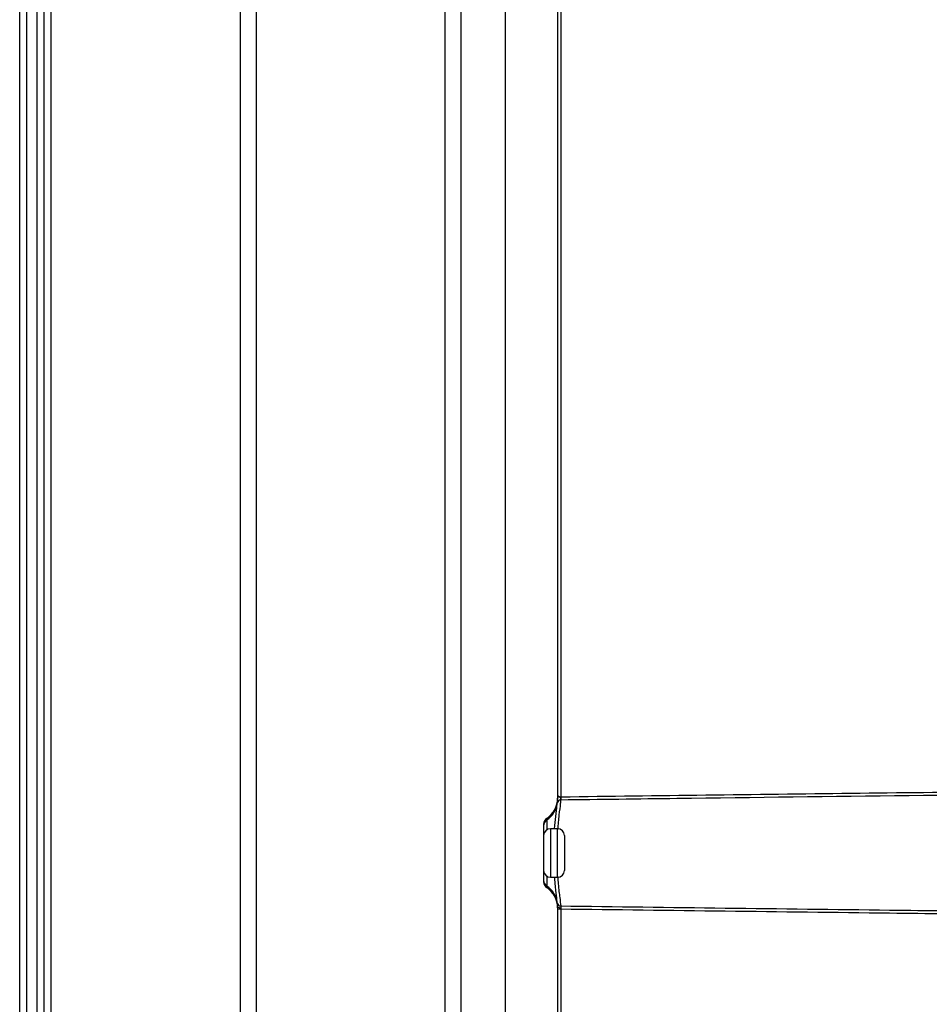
# Model space of a CAD drawing. Header units: millimetres. Extents: x -0.66 to 0.91, y -0.4 to 0.64.
# Tile 22 of 171: x -0.35 to -0.22, y -0.01 to 0.13. Entities that reach past the tile are written whole.
import ezdxf

# ---------------------------------------------------------------- set-up
doc = ezdxf.new("R2010")
doc.units = ezdxf.units.MM
doc.layers.add('FORMAT', color=7, linetype='Continuous')

msp = doc.modelspace()

# ---------------------------------------------------------------- linework, layer by layer
at = {"layer": 'FORMAT', "color": 7, "linetype": 'Continuous', "lineweight": 25}
for p, q in [((-0.348063, -0.035976), (-0.348063, 0.324024)), ((-0.347063, 0.324024), (-0.347063, -0.035976)), ((-0.345563, -0.035976), (-0.345563, 0.324024)), ((-0.344563, 0.324024), (-0.344563, -0.035976)), ((-0.343563, 0.324024), (-0.343563, -0.035976)), ((-0.316242, -0.035976), (-0.316242, 0.324024)), ((-0.313993, 0.324024), (-0.313993, -0.035976)), ((-0.286761, -0.035976), (-0.286761, 0.324024)), ((-0.284511, 0.324024), (-0.284511, -0.035976)), ((-0.278063, -0.03602), (-0.278063, 0.324067)), ((-0.270563, 0.136136), (-0.270563, 0.021911)), ((-0.270071, 0.135921), (-0.270071, 0.022126)), ((-0.270563, 0.021911), (-0.270563, 0.021723)), ((-0.270071, 0.02165), (-0.270106, 0.02165)), ((-0.270593, 0.021238), (-0.270593, 0.021239)), ((-0.272118, 0.019), (-0.272118, 0.018789)), ((-0.272118, 0.018789), (-0.272118, 0.017355)), ((-0.272563, 0.018168), (-0.272563, 0.009879)), ((-0.270563, 0.017524), (-0.271563, 0.017524)), ((-0.271563, 0.017524), (-0.271563, 0.010524)), ((-0.270563, 0.014024), (-0.270563, 0.017524)), ((-0.269563, 0.016524), (-0.269563, 0.014024)), ((-0.270563, 0.010524), (-0.270563, 0.014024)), ((-0.269563, 0.014024), (-0.269563, 0.011524)), ((-0.272118, 0.010692), (-0.272118, 0.009258)), ((-0.271563, 0.010524), (-0.270563, 0.010524)), ((-0.272118, 0.009258), (-0.272118, 0.009047)), ((-0.270593, 0.006808), (-0.270593, 0.006809)), ((-0.270563, 0.006324), (-0.270563, 0.006136)), ((-0.270563, 0.006136), (-0.270563, -0.035889)), ((-0.270071, 0.005921), (-0.270563, 0.005921)), ((-0.270071, 0.005921), (-0.270071, -0.03088))]:
    msp.add_line(p, q, dxfattribs=at)
for centre, radius, start, end in [((-0.270114, 0.021164), 0.000485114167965, 89.102095, 171.162245), ((-0.270113, 0.021165), 0.0004851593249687, 89.108211, 171.178), ((-0.282836, 0.021888), 0.0127669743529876, 358.931667, 1.068333), ((-0.274059, 0.021698), 0.0034967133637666, 303.718718, 352.452384), ((-0.271564, 0.017958), 0.000998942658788, 123.716578, 179.992324), ((-0.271563, 0.016524), 0.001, 90, 180), ((-0.270563, 0.016524), 0.001, 0, 90), ((-0.271563, 0.011524), 0.001, 180, 270), ((-0.270563, 0.011524), 0.001, 270, 0), ((-0.271564, 0.010089), 0.0009989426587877, 180.007676, 236.283422), ((-0.274059, 0.00635), 0.0034967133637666, 7.547616, 56.281282), ((-0.270114, 0.006883), 0.000485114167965, 188.837755, 270.897905), ((-0.270113, 0.006883), 0.0004851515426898, 188.824715, 270.892843), ((-0.270173, 0.006577), 0.0004644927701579, 212.869102, 282.345852)]:
    msp.add_arc(centre, radius, start, end, dxfattribs=at)
for centre, major_axis, start_param, end_param in [((-0.274063, 0.021914), (-0.001209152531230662, 0.003288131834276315), 3.377881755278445, 4.359647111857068), ((-0.271563, 0.018167), (-0.0003454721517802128, 0.0009394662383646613), 0.2362891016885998, 1.218054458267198), ((-0.271563, 0.00988), (0.0003454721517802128, 0.0009394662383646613), 1.923538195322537, 2.905303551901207), ((-0.274063, 0.006133), (0.001209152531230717, 0.003288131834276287), 5.065130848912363, 6.046896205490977)]:
    msp.add_ellipse(centre, major_axis=major_axis, ratio=0.998896, start_param=start_param, end_param=end_param, dxfattribs=at)
for points, knots in [([(-0.2700714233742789, 0.0221263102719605), (-0.2561370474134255, 0.0223004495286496), (-0.2282682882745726, 0.0226487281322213), (-0.1918274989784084, 0.0230704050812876), (-0.1607493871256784, 0.0234177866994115), (-0.1436057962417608, 0.023602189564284), (-0.135034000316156, 0.0236943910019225)], [0, 0, 0, 0, 0.3095702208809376, 0.619140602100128, 0.8095702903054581, 1, 1, 1, 1]), ([(-0.1351899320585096, 0.0232477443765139), (-0.1522815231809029, 0.02305835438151), (-0.1916685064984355, 0.0226219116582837), (-0.2366289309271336, 0.022080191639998), (-0.2644976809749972, 0.0217218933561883), (-0.2700714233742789, 0.0216502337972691)], [0, 0, 0, 0, 0.3801440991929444, 0.8760289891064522, 1, 1, 1, 1]), ([(-0.2705928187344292, 0.0212392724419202), (-0.2705908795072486, 0.0212563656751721), (-0.2705869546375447, 0.0212909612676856), (-0.2705788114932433, 0.0213707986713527), (-0.2705707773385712, 0.0214699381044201), (-0.2705655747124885, 0.021567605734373), (-0.2705630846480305, 0.0216541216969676), (-0.2705628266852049, 0.0216999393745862), (-0.2705626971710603, 0.0217229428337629)], [0, 0, 0, 0, 0.202771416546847, 0.4103961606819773, 0.6050529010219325, 0.8050752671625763, 0.9021350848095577, 1, 1, 1, 1]), ([(-0.2705626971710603, 0.0223635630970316), (-0.270559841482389, 0.0223476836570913), (-0.2705529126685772, 0.0223091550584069), (-0.2704904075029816, 0.0222430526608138), (-0.2703801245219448, 0.0221791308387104), (-0.2702359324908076, 0.0221324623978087), (-0.2701258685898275, 0.0221283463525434), (-0.2700714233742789, 0.0221263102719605)], [0, 0, 0, 0, 0.1577623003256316, 0.3827817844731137, 0.5967781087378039, 0.8005385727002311, 1, 1, 1, 1]), ([(-0.2705626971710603, 0.0222358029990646), (-0.2705440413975, 0.0222197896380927), (-0.2705067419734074, 0.0221877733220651), (-0.2703812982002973, 0.0221282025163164), (-0.2702517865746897, 0.0220894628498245), (-0.2701584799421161, 0.0220563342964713), (-0.2701157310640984, 0.0220289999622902), (-0.2700902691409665, 0.0219931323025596), (-0.2700767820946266, 0.0219331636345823), (-0.2700823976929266, 0.0218369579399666), (-0.2700981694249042, 0.0217208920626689), (-0.2701032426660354, 0.021674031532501), (-0.2701058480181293, 0.0216499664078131)], [0, 0, 0, 0, 0.1549576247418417, 0.3098145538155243, 0.4662024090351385, 0.5229639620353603, 0.5606239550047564, 0.5914298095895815, 0.6313894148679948, 0.7164496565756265, 0.85438332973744, 0.9999999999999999, 0.9999999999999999, 0.9999999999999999, 0.9999999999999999]), ([(-0.2701059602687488, 0.0216489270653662), (-0.2701243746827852, 0.0214822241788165), (-0.2701784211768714, 0.0209929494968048), (-0.2703510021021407, 0.0196369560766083), (-0.2704945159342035, 0.0181402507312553), (-0.2705624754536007, 0.0174315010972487)], [0, 0, 0, 0, 0.2138803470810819, 0.6277410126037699, 1, 1, 1, 1]), ([(-0.2701058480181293, 0.0216499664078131), (-0.2701058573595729, 0.0216498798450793), (-0.2701058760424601, 0.0216497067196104), (-0.2701059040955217, 0.0216494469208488), (-0.2701059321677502, 0.0216491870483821), (-0.2701059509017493, 0.0216490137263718), (-0.2701059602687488, 0.0216489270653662)], [0, 0, 0, 0, 0.2499999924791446, 0.4999999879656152, 0.7499999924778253, 0.9999999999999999, 0.9999999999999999, 0.9999999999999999, 0.9999999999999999]), ([(-0.2709763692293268, 0.0175236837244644), (-0.270922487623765, 0.0181365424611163), (-0.2708037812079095, 0.0194867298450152), (-0.2706568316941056, 0.0206736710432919), (-0.2706090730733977, 0.0210956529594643), (-0.2705929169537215, 0.021238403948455)], [0, 0, 0, 0, 0.3548420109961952, 0.7817514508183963, 1, 1, 1, 1]), ([(-0.2705929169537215, 0.0068089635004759), (-0.2706280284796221, 0.0071229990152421), (-0.2706988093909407, 0.0077560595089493), (-0.2708751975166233, 0.0091677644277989), (-0.2709493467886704, 0.0102380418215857), (-0.2709691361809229, 0.0105236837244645)], [0, 0, 0, 0, 0.4191613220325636, 0.8449823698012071, 0.9999999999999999, 0.9999999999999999, 0.9999999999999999, 0.9999999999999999]), ([(-0.2705513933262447, 0.0106207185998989), (-0.270523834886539, 0.0102586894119), (-0.2704332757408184, 0.0090690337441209), (-0.2702258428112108, 0.0074795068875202), (-0.2701459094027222, 0.006758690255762), (-0.2701059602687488, 0.0063984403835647)], [0, 0, 0, 0, 0.1795285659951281, 0.5899446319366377, 1, 1, 1, 1]), ([(-0.2705626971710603, 0.0063244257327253), (-0.2705631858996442, 0.0063684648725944), (-0.2705641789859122, 0.0064579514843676), (-0.2705705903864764, 0.0065734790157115), (-0.2705784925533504, 0.0066733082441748), (-0.2705852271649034, 0.0067397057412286), (-0.2705899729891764, 0.0067829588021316), (-0.2705918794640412, 0.0067997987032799), (-0.2705928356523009, 0.0068082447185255)], [0, 0, 0, 0, 0.1896102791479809, 0.3852841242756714, 0.583674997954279, 0.7872873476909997, 0.8933144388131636, 1, 1, 1, 1]), ([(-0.2701059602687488, 0.0063984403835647), (-0.2701059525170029, 0.0063983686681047), (-0.2701059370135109, 0.0063982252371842), (-0.2701059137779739, 0.0063980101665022), (-0.2701058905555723, 0.0063977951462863), (-0.2701058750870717, 0.0063976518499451), (-0.2701058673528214, 0.0063975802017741), (-0.2701054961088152, 0.0063941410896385), (-0.2701063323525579, 0.0064018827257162), (-0.2701059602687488, 0.0063984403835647)], [0, 0, 0, 0, 0.249999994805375, 0.4999999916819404, 0.7499999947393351, 1, 1, 1, 1.000000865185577, 1.000000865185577, 1.000000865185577, 1.000000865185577]), ([(-0.2701058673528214, 0.0063975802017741), (-0.2701038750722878, 0.006387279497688), (-0.2700980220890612, 0.0063570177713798), (-0.270080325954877, 0.0062698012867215), (-0.270075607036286, 0.0061717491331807), (-0.2700732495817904, 0.0061227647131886)], [0, 0, 0, 0, 0.2052388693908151, 0.602957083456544, 1, 1, 1, 1]), ([(-0.2701058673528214, 0.0063975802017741), (-0.25430554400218, 0.0061966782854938), (-0.2331017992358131, 0.0059270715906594), (-0.2055971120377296, 0.0055982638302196), (-0.1776947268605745, 0.0052706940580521), (-0.1551956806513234, 0.0050209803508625), (-0.1389974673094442, 0.0048411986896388)], [0, 0, 0, 0, 0.3615432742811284, 0.4851844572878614, 0.6293579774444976, 1, 1, 1, 1]), ([(-0.2700732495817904, 0.0061227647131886), (-0.2700731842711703, 0.0061107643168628), (-0.2700728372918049, 0.0060470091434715), (-0.2700720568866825, 0.0059774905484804), (-0.2700714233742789, 0.0059210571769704)], [0, 0, 0, 0, 0.1882262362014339, 1, 1, 1, 1]), ([(-0.1388572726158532, 0.0043938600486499), (-0.1551022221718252, 0.0045704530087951), (-0.1776480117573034, 0.0048155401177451), (-0.2055971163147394, 0.0051371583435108), (-0.2330903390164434, 0.0054594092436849), (-0.2542825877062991, 0.0057239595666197), (-0.2700714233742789, 0.0059210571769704)], [0, 0, 0, 0, 0.3714112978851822, 0.5154685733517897, 0.6390101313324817, 1, 1, 1, 1])]:
    msp.add_open_spline(points, degree=3, knots=knots, dxfattribs=at)

doc.saveas('drawing.dxf')
